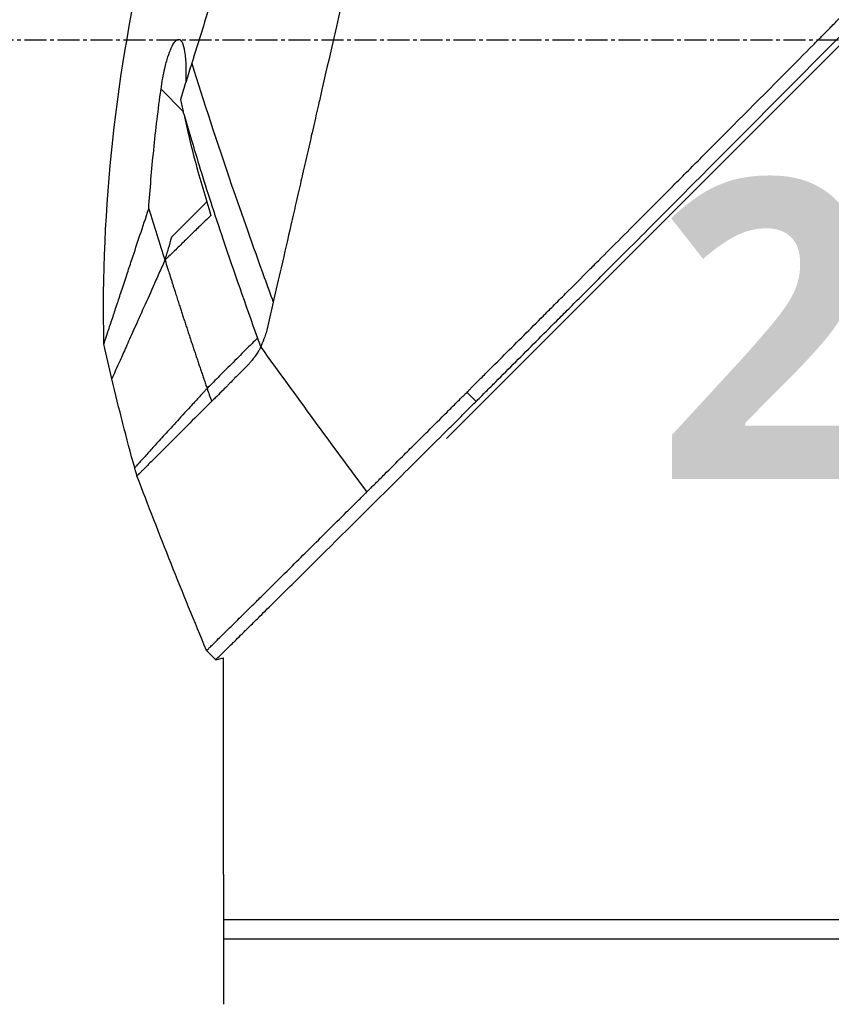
# Model space of a CAD drawing. Header units: millimetres. Extents: x 0 to 5219, y 0 to 2970.
# Tile 128 of 229: x 1785 to 1848, y 1476 to 1552. Entities that reach past the tile are written whole.
import ezdxf

# ---------------------------------------------------------------- set-up
doc = ezdxf.new("R2010")
doc.units = ezdxf.units.MM
doc.header["$LTSCALE"] = 0.2
doc.linetypes.add('CENTER2', pattern=[1.125, 0.75, -0.125, 0.125, -0.125])
doc.layers.add('02_Center Line', color=1, linetype='CENTER2')
doc.layers.add('14_Mark', color=7, linetype='Continuous', true_color=0xe03c31)
doc.styles.add('Rainbow-5.0 Style', font='malgunsl.ttf')
doc.dimstyles.new('Rainbow-5.0 Style', dxfattribs={"dimtxt": 4, "dimasz": 2.5, "dimexe": 1, "dimexo": 1, "dimgap": 1, "dimtad": 1, "dimdsep": 46, "dimtxsty": 'Rainbow-5.0 Style', "dimcen": 0, "dimclrd": 251, "dimclre": 251, "dimclrt": 7, "dimazin": 3, "dimtp": 0.1, "dimtm": 0.1, "dimtfac": 0.61, "dimtmove": 0, "dimatfit": 3, "dimfxl": 1, "dimlwd": -1, "dimlwe": -1, "dimarcsym": 1})

# ---------------------------------------------------------------- blocks, each defined once
blk = doc.blocks.new('Blk$A22R2-4W24X')
for p, q in [((-229.345, 779.042), (-165.899, 842.488)), ((-249.605, 804.21), (-251.311, 805.916)), ((-247.79, 797.244), (-250.512, 794.522)), ((-247.566, 797.468), (-247.566, 797.468)), ((-227.064, 781.891), (-227.771, 782.598)), ((-247.1, 762.013), (-247.807, 762.72)), ((-247.1, 762.013), (-246.5, 762.172)), ((-246.5, 745.5), (-246.5, 762.172)), ((-246.498, 745), (-246.498, 742)), ((-128.5, 742), (-246.5, 742)), ((-246.5, 742), (-246.5, 735.5)), ((-128.5, 740.5), (-246.5, 740.5))]:
    blk.add_line(p, q)
blk.add_arc((92.958, 899.97), 360.277, 198.96383, 199.1311)
blk.add_ellipse((-195.819, 814.915), major_axis=(51.342, -154.081), ratio=0.336418, start_param=4.783304, end_param=4.787811)
for points, knots in [([(-227.771, 782.598), (-227.759, 782.61), (-227.608, 782.761), (-227.533, 782.835), (-227.474, 782.895), (-227.295, 783.073), (-227.175, 783.193), (-226.816, 783.552), (-226.575, 783.792), (-225.85, 784.516), (-225.363, 785.003), (-223.888, 786.476), (-222.89, 787.474), (-221.637, 788.728), (-221.386, 788.978), (-220.816, 789.548), (-220.491, 789.874), (-219.57, 790.795), (-218.961, 791.405), (-218.225, 792.142), (-218.103, 792.265), (-217.871, 792.497), (-217.761, 792.606), (-216.481, 793.889), (-215.297, 795.075), (-213.42, 796.957), (-212.735, 797.645), (-211.26, 799.125), (-210.468, 799.92), (-207.555, 802.845), (-205.41, 805.001), (-202.535, 807.896), (-201.819, 808.617), (-200.995, 809.448), (-200.889, 809.555), (-200.704, 809.742), (-200.619, 809.827), (-200.45, 809.998), (-200.363, 810.086), (-200.161, 810.29), (-200.049, 810.402), (-199.851, 810.603), (-199.768, 810.687), (-199.563, 810.894), (-199.44, 811.018), (-199.215, 811.246), (-199.113, 811.349), (-198.482, 811.986), (-197.953, 812.521), (-196.736, 813.753), (-196.047, 814.449), (-194.661, 815.853), (-193.963, 816.561), (-192.821, 817.719), (-192.374, 818.173), (-191.826, 818.728), (-191.725, 818.831), (-191.437, 819.122), (-191.251, 819.311), (-190.614, 819.956), (-190.16, 820.416), (-189.465, 821.12), (-189.22, 821.369), (-188.891, 821.701), (-188.806, 821.787), (-188.676, 821.919), (-188.633, 821.963), (-188.492, 822.105), (-188.392, 822.206), (-188.144, 822.457), (-187.989, 822.614), (-187.645, 822.961), (-187.462, 823.146), (-187.1, 823.512), (-186.922, 823.692), (-186.682, 823.934), (-186.624, 823.993), (-186.416, 824.203), (-186.261, 824.359), (-185.875, 824.749), (-185.656, 824.971), (-185.272, 825.359), (-185.108, 825.523), (-184.783, 825.851), (-184.618, 826.017), (-184.195, 826.444), (-183.941, 826.701), (-183.495, 827.152), (-183.309, 827.339), (-182.983, 827.668), (-182.843, 827.809), (-182.632, 828.022), (-182.561, 828.094), (-182.287, 828.371), (-182.084, 828.575), (-180.968, 829.701), (-180.057, 830.619), (-178.172, 832.519), (-177.195, 833.503), (-175.847, 834.861), (-175.468, 835.242), (-174.907, 835.806), (-174.725, 835.989), (-174.113, 836.605), (-173.68, 837.041), (-172.807, 837.919), (-172.364, 838.364), (-170.964, 839.773), (-170.012, 840.729), (-168.293, 842.455), (-167.524, 843.228), (-165.869, 844.889), (-164.985, 845.776), (-163.409, 847.356), (-162.714, 848.053), (-159.378, 851.396), (-156.851, 853.925), (-154.013, 856.762), (-153.518, 857.258), (-152.562, 858.213), (-152.1, 858.675), (-149.895, 860.878), (-148.293, 862.478), (-146.259, 864.509), (-145.669, 865.098), (-144.601, 866.164), (-144.121, 866.644), (-142.843, 867.918), (-142.182, 868.578), (-141.5, 869.259), (-141.326, 869.433), (-141.054, 869.704), (-140.979, 869.779), (-140.979, 869.779)], [-6.229962, -6.229962, -6.229962, -6.229962, -6.227864, -6.227864, -6.219552, -6.219552, -6.202929, -6.202929, -6.16968, -6.16968, -6.103208, -6.103208, -5.970065, -5.970065, -5.937453, -5.937453, -5.895346, -5.895346, -5.816119, -5.816119, -5.800362, -5.800362, -5.786281, -5.786281, -5.635887, -5.635887, -5.550128, -5.550128, -5.451964, -5.451964, -5.19041, -5.19041, -5.103809, -5.103809, -5.091041, -5.091041, -5.081268, -5.081268, -5.070806, -5.070806, -5.057101, -5.057101, -5.047416, -5.047416, -5.032993, -5.032993, -5.021064, -5.021064, -4.959513, -4.959513, -4.879662, -4.879662, -4.798866, -4.798866, -4.746913, -4.746913, -4.735039, -4.735039, -4.713278, -4.713278, -4.660559, -4.660559, -4.631405, -4.631405, -4.620962, -4.620962, -4.61581, -4.61581, -4.603824, -4.603824, -4.585775, -4.585775, -4.565126, -4.565126, -4.545061, -4.545061, -4.538129, -4.538129, -4.518662, -4.518662, -4.489931, -4.489931, -4.468034, -4.468034, -4.446173, -4.446173, -4.412022, -4.412022, -4.38742, -4.38742, -4.368644, -4.368644, -4.359076, -4.359076, -4.331844, -4.331844, -4.208918, -4.208918, -4.076245, -4.076245, -4.023995, -4.023995, -3.998904, -3.998904, -3.939656, -3.939656, -3.878964, -3.878964, -3.746371, -3.746371, -3.637173, -3.637173, -3.509455, -3.509455, -3.406658, -3.406658, -3.009825, -3.009825, -2.924337, -2.924337, -2.84138, -2.84138, -2.519502, -2.519502, -2.374871, -2.374871, -2.235834, -2.235834, -1.965462, -1.965462, -1.83333, -1.83333, -1.674568, -1.674568, -1.674568, -1.674568]), ([(-227.064, 781.891), (-227.029, 781.926), (-226.728, 782.227), (-226.057, 782.896), (-225.803, 783.149), (-225.039, 783.913), (-224.524, 784.427), (-222.967, 785.983), (-221.909, 787.04), (-220.542, 788.408), (-220.239, 788.711), (-219.58, 789.371), (-219.227, 789.724), (-217.924, 791.028), (-216.971, 791.983), (-215.466, 793.491), (-214.914, 794.044), (-212.882, 796.081), (-211.386, 797.582), (-206.924, 802.061), (-201.358, 807.655), (-195.487, 813.594), (-194.176, 814.921), (-192.218, 816.906), (-191.571, 817.563), (-190.67, 818.477), (-190.414, 818.735), (-189.659, 819.5), (-189.161, 820.005), (-188.504, 820.67), (-188.35, 820.826), (-188.086, 821.094), (-187.978, 821.202), (-187.768, 821.415), (-187.665, 821.519), (-187.459, 821.728), (-187.352, 821.836), (-186.833, 822.36), (-186.422, 822.775), (-185.569, 823.637), (-185.128, 824.082), (-183.87, 825.352), (-183.053, 826.177), (-181.429, 827.816), (-180.621, 828.63), (-178.969, 830.296), (-178.125, 831.146), (-176.409, 832.876), (-175.533, 833.758), (-174.204, 835.095), (-173.748, 835.554), (-172.526, 836.784), (-171.775, 837.539), (-170.177, 839.146), (-169.336, 839.991), (-167.687, 841.647), (-166.878, 842.459), (-165.307, 844.036), (-164.542, 844.804), (-162.329, 847.023), (-160.9, 848.456), (-156.931, 852.431), (-154.481, 854.882), (-151.804, 857.558), (-151.372, 857.989), (-149.364, 859.996), (-147.9, 861.458), (-144.631, 864.722), (-143.043, 866.308), (-141.674, 867.674), (-141.432, 867.915), (-140.91, 868.436), (-140.672, 868.674), (-140.353, 868.992), (-140.273, 869.072), (-140.272, 869.072)], [0.000001, 0.000001, 0.000001, 0.000001, 0.0174896, 0.0174896, 0.0280641, 0.0280641, 0.0492044, 0.0492044, 0.0915833, 0.0915833, 0.103829, 0.103829, 0.1177045, 0.1177045, 0.1548929, 0.1548929, 0.1762617, 0.1762617, 0.2332292, 0.2332292, 0.3447473, 0.3447473, 0.3768428, 0.3768428, 0.3928613, 0.3928613, 0.3992061, 0.3992061, 0.4115742, 0.4115742, 0.4153435, 0.4153435, 0.4181398, 0.4181398, 0.4207138, 0.4207138, 0.4231441, 0.4231441, 0.4328041, 0.4328041, 0.443145, 0.443145, 0.4624048, 0.4624048, 0.4815797, 0.4815797, 0.5018181, 0.5018181, 0.5229618, 0.5229618, 0.5340035, 0.5340035, 0.5527188, 0.5527188, 0.5738832, 0.5738832, 0.5945831, 0.5945831, 0.6145009, 0.6145009, 0.6528362, 0.6528362, 0.7241388, 0.7241388, 0.7381113, 0.7381113, 0.7906485, 0.7906485, 0.8696683, 0.8696683, 0.8893857, 0.8893857, 0.91901, 0.91901, 0.9486615, 0.9486615, 0.9486615, 0.9486615]), ([(-224.799, 867.491), (-224.8, 867.491), (-224.801, 867.489), (-224.802, 867.485), (-224.804, 867.481), (-224.806, 867.474), (-224.809, 867.465), (-224.814, 867.449), (-224.821, 867.423), (-224.831, 867.385), (-224.839, 867.35), (-224.85, 867.306), (-224.864, 867.249), (-224.876, 867.198), (-224.891, 867.135), (-224.909, 867.06), (-224.925, 866.991), (-224.944, 866.911), (-224.966, 866.818), (-224.986, 866.731), (-225.009, 866.633), (-225.034, 866.522), (-225.081, 866.318), (-225.138, 866.072), (-225.207, 865.773), (-225.219, 865.717), (-225.233, 865.659), (-225.246, 865.599), (-225.285, 865.428), (-225.342, 865.179), (-225.426, 864.815), (-225.494, 864.516), (-225.581, 864.138), (-225.693, 863.651), (-225.78, 863.269), (-225.883, 862.82), (-226.005, 862.285), (-226.11, 861.831), (-226.228, 861.315), (-226.363, 860.726), (-226.412, 860.511), (-226.464, 860.285), (-226.518, 860.05), (-226.597, 859.705), (-226.678, 859.348), (-226.762, 858.982), (-226.902, 858.371), (-227.049, 857.73), (-227.203, 857.061), (-227.28, 856.724), (-227.359, 856.38), (-227.44, 856.03), (-227.519, 855.684), (-227.6, 855.332), (-227.682, 854.973), (-227.848, 854.25), (-228.019, 853.5), (-228.196, 852.726), (-228.285, 852.339), (-228.375, 851.946), (-228.466, 851.547), (-228.485, 851.463), (-228.504, 851.379), (-228.523, 851.295), (-228.547, 851.189), (-228.62, 850.873), (-228.744, 850.333), (-228.819, 850.003), (-228.914, 849.589), (-229.029, 849.085), (-229.115, 848.71), (-229.213, 848.285), (-229.322, 847.806), (-229.37, 847.599), (-229.42, 847.382), (-229.472, 847.155), (-229.52, 846.945), (-229.57, 846.725), (-229.623, 846.497), (-229.663, 846.318), (-229.705, 846.135), (-229.749, 845.945), (-229.809, 845.685), (-229.869, 845.422), (-229.929, 845.158), (-229.981, 844.933), (-230.033, 844.706), (-230.085, 844.479), (-230.137, 844.251), (-230.19, 844.022), (-230.242, 843.793), (-230.296, 843.557), (-230.353, 843.309), (-230.406, 843.076), (-230.456, 842.858), (-230.503, 842.654), (-230.561, 842.401), (-230.619, 842.149), (-230.687, 841.85), (-230.753, 841.564), (-230.818, 841.277), (-230.881, 841.003), (-230.946, 840.718), (-230.994, 840.511), (-231.041, 840.305), (-231.088, 840.098), (-231.106, 840.02), (-231.124, 839.942), (-231.142, 839.864), (-231.208, 839.578), (-231.273, 839.29), (-231.339, 839.002), (-231.373, 838.858), (-231.406, 838.714), (-231.439, 838.569), (-231.472, 838.424), (-231.505, 838.279), (-231.539, 838.134), (-231.605, 837.843), (-231.672, 837.551), (-231.739, 837.258), (-231.873, 836.673), (-232.009, 836.082), (-232.145, 835.489), (-232.213, 835.192), (-232.281, 834.894), (-232.35, 834.595), (-232.418, 834.297), (-232.487, 833.997), (-232.556, 833.697), (-232.59, 833.546), (-232.625, 833.396), (-232.659, 833.245), (-232.694, 833.095), (-232.729, 832.944), (-232.763, 832.793), (-232.831, 832.499), (-232.898, 832.204), (-232.966, 831.909), (-232.968, 831.901), (-232.97, 831.892), (-232.972, 831.884), (-233.041, 831.58), (-233.111, 831.275), (-233.181, 830.969), (-233.251, 830.664), (-233.322, 830.358), (-233.392, 830.051), (-233.427, 829.897), (-233.462, 829.743), (-233.497, 829.59), (-233.532, 829.436), (-233.568, 829.282), (-233.603, 829.128), (-233.673, 828.819), (-233.744, 828.511), (-233.814, 828.201), (-233.856, 828.018), (-233.898, 827.836), (-233.94, 827.653), (-233.94, 827.65), (-233.941, 827.646), (-233.942, 827.642), (-233.955, 827.585), (-233.983, 827.461), (-234.027, 827.271), (-234.06, 827.127), (-234.102, 826.946), (-234.152, 826.726), (-234.179, 826.608), (-234.209, 826.479), (-234.241, 826.339), (-234.274, 826.195), (-234.309, 826.039), (-234.348, 825.872), (-234.374, 825.756), (-234.402, 825.634), (-234.431, 825.507), (-234.439, 825.472), (-234.447, 825.438), (-234.455, 825.404), (-234.537, 825.046), (-234.609, 824.733), (-234.67, 824.467), (-234.819, 823.815), (-234.905, 823.442), (-234.926, 823.352), (-234.984, 823.098), (-235.042, 822.844), (-235.1, 822.59), (-235.172, 822.277), (-235.243, 821.963), (-235.315, 821.65), (-235.347, 821.51), (-235.379, 821.369), (-235.411, 821.229), (-235.451, 821.056), (-235.49, 820.883), (-235.53, 820.709), (-235.576, 820.509), (-235.621, 820.309), (-235.667, 820.109), (-235.748, 819.753), (-235.99, 818.698), (-236.391, 816.952), (-236.397, 816.922), (-236.404, 816.892), (-236.411, 816.862), (-236.691, 815.643), (-236.97, 814.427), (-237.247, 813.218), (-237.463, 812.276), (-237.678, 811.338), (-237.891, 810.405), (-237.959, 810.111), (-238.026, 809.817), (-238.093, 809.524), (-238.373, 808.301), (-238.652, 807.088), (-238.927, 805.888), (-239.003, 805.558), (-239.078, 805.229), (-239.154, 804.901), (-239.212, 804.645), (-239.274, 804.377), (-239.338, 804.096), (-239.463, 803.552), (-239.598, 802.961), (-239.744, 802.325), (-239.809, 802.041), (-239.876, 801.748), (-239.945, 801.447), (-240.01, 801.163), (-240.076, 800.872), (-240.145, 800.574), (-240.209, 800.291), (-240.275, 800.002), (-240.343, 799.707), (-240.353, 799.662), (-240.364, 799.616), (-240.374, 799.57), (-240.427, 799.338), (-240.483, 799.096), (-240.54, 798.846), (-240.661, 798.317), (-240.791, 797.748), (-240.93, 797.141), (-241.052, 796.61), (-241.18, 796.05), (-241.315, 795.461), (-241.547, 794.447), (-241.799, 793.349), (-242.067, 792.179), (-242.26, 791.334), (-242.462, 790.451), (-242.672, 789.536)], [0.0008979, 0.0008979, 0.0008979, 0.0008979, 0.0108915, 0.0108915, 0.0108915, 0.020974, 0.020974, 0.020974, 0.0391503, 0.0391503, 0.0391503, 0.0554178, 0.0554178, 0.0554178, 0.0702751, 0.0702751, 0.0702751, 0.0840358, 0.0840358, 0.0840358, 0.0969119, 0.0969119, 0.0969119, 0.1205769, 0.1205769, 0.1205769, 0.125, 0.125, 0.125, 0.1638961, 0.1638961, 0.1638961, 0.1958374, 0.1958374, 0.1958374, 0.2208888, 0.2208888, 0.2208888, 0.2422005, 0.2422005, 0.2422005, 0.25, 0.25, 0.25, 0.2678209, 0.2678209, 0.2678209, 0.2975362, 0.2975362, 0.2975362, 0.3125, 0.3125, 0.3125, 0.3272656, 0.3272656, 0.3272656, 0.3570095, 0.3570095, 0.3570095, 0.3718814, 0.3718814, 0.3718814, 0.375, 0.375, 0.375, 0.3991671, 0.3991671, 0.3991671, 0.4139157, 0.4139157, 0.4139157, 0.4249028, 0.4249028, 0.4249028, 0.429655, 0.429655, 0.429655, 0.4340613, 0.4340613, 0.4340613, 0.4375, 0.4375, 0.4375, 0.4468814, 0.4468814, 0.4468814, 0.4548932, 0.4548932, 0.4548932, 0.4629051, 0.4629051, 0.4629051, 0.4712008, 0.4712008, 0.4712008, 0.4789288, 0.4789288, 0.4789288, 0.4866568, 0.4866568, 0.4866568, 0.4943848, 0.4943848, 0.4943848, 0.5, 0.5, 0.5, 0.502414, 0.502414, 0.502414, 0.5112437, 0.5112437, 0.5112437, 0.5156585, 0.5156585, 0.5156585, 0.5200734, 0.5200734, 0.5200734, 0.528903, 0.528903, 0.528903, 0.5465624, 0.5465624, 0.5465624, 0.555392, 0.555392, 0.555392, 0.5642217, 0.5642217, 0.5642217, 0.5686366, 0.5686366, 0.5686366, 0.5730514, 0.5730514, 0.5730514, 0.5816327, 0.5816327, 0.5816327, 0.5818813, 0.5818813, 0.5818813, 0.5907202, 0.5907202, 0.5907202, 0.5995591, 0.5995591, 0.5995591, 0.6039786, 0.6039786, 0.6039786, 0.6083981, 0.6083981, 0.6083981, 0.6172371, 0.6172371, 0.6172371, 0.622449, 0.622449, 0.622449, 0.6229413, 0.6229413, 0.6229413, 0.6298917, 0.6298917, 0.6298917, 0.6351416, 0.6351416, 0.6351416, 0.6379546, 0.6379546, 0.6379546, 0.6408496, 0.6408496, 0.6408496, 0.6428571, 0.6428571, 0.6428571, 0.6433986, 0.6433986, 0.6433986, 0.6491487, 0.6491487, 0.6491487, 0.6632653, 0.6632653, 0.6632653, 0.6704637, 0.6704637, 0.6704637, 0.6793393, 0.6793393, 0.6793393, 0.6833065, 0.6833065, 0.6833065, 0.6882149, 0.6882149, 0.6882149, 0.6938776, 0.6938776, 0.6938776, 0.7239727, 0.7239727, 0.7239727, 0.7244898, 0.7244898, 0.7244898, 0.7589042, 0.7589042, 0.7589042, 0.7857143, 0.7857143, 0.7857143, 0.7941949, 0.7941949, 0.7941949, 0.8295621, 0.8295621, 0.8295621, 0.8392857, 0.8392857, 0.8392857, 0.849008, 0.849008, 0.849008, 0.8678821, 0.8678821, 0.8678821, 0.876305, 0.876305, 0.876305, 0.8842189, 0.8842189, 0.8842189, 0.8917062, 0.8917062, 0.8917062, 0.8928571, 0.8928571, 0.8928571, 0.9031342, 0.9031342, 0.9031342, 0.9247967, 0.9247967, 0.9247967, 0.9437386, 0.9437386, 0.9437386, 0.9764071, 0.9764071, 0.9764071, 1, 1, 1, 1]), ([(-231.413, 863.938), (-231.413, 863.939), (-231.413, 863.939), (-231.437, 863.863), (-231.451, 863.818), (-231.482, 863.722), (-231.496, 863.677), (-231.574, 863.429), (-231.663, 863.143), (-231.854, 862.533), (-231.941, 862.253), (-232.172, 861.518), (-232.323, 861.036), (-232.72, 859.768), (-232.98, 858.936), (-233.662, 856.757), (-234.109, 855.331), (-234.738, 853.318), (-234.874, 852.884), (-235.084, 852.215), (-235.154, 851.991), (-235.295, 851.539), (-235.367, 851.31), (-235.477, 850.959), (-235.514, 850.84), (-235.626, 850.481), (-235.701, 850.243), (-235.851, 849.765), (-235.926, 849.526), (-236.039, 849.164), (-236.077, 849.043), (-236.155, 848.793), (-236.195, 848.664), (-236.276, 848.406), (-236.316, 848.277), (-236.439, 847.885), (-236.523, 847.617), (-236.682, 847.11), (-236.76, 846.86), (-236.917, 846.359), (-236.995, 846.11), (-237.233, 845.349), (-237.395, 844.831), (-237.732, 843.753), (-237.91, 843.186), (-238.244, 842.118), (-238.4, 841.62), (-238.609, 840.951), (-238.653, 840.81), (-238.875, 840.102), (-239.053, 839.533), (-239.323, 838.669), (-239.414, 838.379), (-239.595, 837.802), (-239.686, 837.512), (-239.868, 836.93), (-239.958, 836.642), (-240.095, 836.203), (-240.142, 836.054), (-240.233, 835.763), (-240.277, 835.622), (-240.369, 835.328), (-240.415, 835.181), (-240.547, 834.76), (-240.637, 834.473), (-241.411, 832), (-242.109, 829.767), (-242.877, 827.313), (-242.942, 827.105), (-243.073, 826.688), (-243.136, 826.484), (-243.262, 826.083), (-243.324, 825.885), (-243.446, 825.494), (-243.506, 825.303), (-243.625, 824.924), (-243.684, 824.735), (-243.853, 824.195), (-243.966, 823.834), (-244.292, 822.794), (-244.506, 822.108), (-244.802, 821.163), (-244.893, 820.87), (-245.028, 820.44), (-245.071, 820.303), (-245.198, 819.898), (-245.281, 819.632), (-245.442, 819.117), (-245.519, 818.87), (-245.742, 818.158), (-245.887, 817.695), (-246.284, 816.426), (-246.535, 815.625), (-246.97, 814.235), (-247.155, 813.643), (-247.614, 812.176), (-247.886, 811.306), (-248.288, 810.021), (-248.421, 809.596), (-248.619, 808.963), (-248.685, 808.753), (-248.783, 808.44), (-248.815, 808.336), (-248.864, 808.18), (-248.88, 808.128), (-248.905, 808.05), (-248.913, 808.024), (-248.929, 807.972), (-248.937, 807.946), (-248.945, 807.92)], [0.000492, 0.000492, 0.000492, 0.000492, 0.070477, 0.070477, 0.116784, 0.116784, 0.147598, 0.147598, 0.270163, 0.270163, 0.35129, 0.35129, 0.459378, 0.459378, 0.603543, 0.603543, 0.795477, 0.795477, 0.846759, 0.846759, 0.872247, 0.872247, 0.897546, 0.897546, 0.910816, 0.910816, 0.936058, 0.936058, 0.961053, 0.961053, 0.973407, 0.973407, 0.986612, 0.986612, 0.999925, 0.999925, 1.026343, 1.026343, 1.051465, 1.051465, 1.076258, 1.076258, 1.125243, 1.125243, 1.177878, 1.177878, 1.224985, 1.224985, 1.237745, 1.237745, 1.287061, 1.287061, 1.311764, 1.311764, 1.336615, 1.336615, 1.361333, 1.361333, 1.372959, 1.372959, 1.384222, 1.384222, 1.395507, 1.395507, 1.41867, 1.41867, 1.596072, 1.596072, 1.612752, 1.612752, 1.628768, 1.628768, 1.644172, 1.644172, 1.659003, 1.659003, 1.673475, 1.673475, 1.702106, 1.702106, 1.756638, 1.756638, 1.781274, 1.781274, 1.792708, 1.792708, 1.814679, 1.814679, 1.835454, 1.835454, 1.874477, 1.874477, 1.942807, 1.942807, 1.994085, 1.994085, 2.070998, 2.070998, 2.109452, 2.109452, 2.128666, 2.128666, 2.138273, 2.138273, 2.143077, 2.143077, 2.145479, 2.145479, 2.147874, 2.147874, 2.147874, 2.147874]), ([(-255.708, 786.313), (-255.934, 796.763), (-254.789, 807.329), (-251.077, 822.652), (-249.483, 827.745), (-247.566, 832.701)], [0, 0, 0, 0, 3.135776, 3.135776, 4.729873, 4.729873, 4.729873, 4.729873]), ([(-251.311, 805.916), (-251.272, 806.199), (-251.226, 806.483), (-251.128, 807.017), (-251.077, 807.269), (-250.946, 807.833), (-250.864, 808.14), (-250.697, 808.664), (-250.614, 808.887), (-250.437, 809.281), (-250.344, 809.445), (-250.142, 809.696), (-250.039, 809.759), (-249.848, 809.742), (-249.765, 809.663), (-249.607, 809.359), (-249.54, 809.109), (-249.439, 808.477), (-249.408, 808.086), (-249.386, 807.279), (-249.39, 806.869), (-249.408, 806.443)], [-1.14528, -1.14528, -1.14528, -1.14528, -1.059047, -1.059047, -0.979891, -0.979891, -0.875786, -0.875786, -0.784614, -0.784614, -0.687046, -0.687046, -0.571812, -0.571812, -0.456499, -0.456499, -0.315176, -0.315176, -0.162073, -0.162073, -0.025672, -0.025672, -0.025672, -0.025672]), ([(-248.945, 807.92), (-249.094, 807.444), (-249.242, 806.972), (-249.534, 806.04), (-249.678, 805.579), (-249.821, 805.123)], [0.000026, 0.000026, 0.000026, 0.000026, 0.1679092, 0.1679092, 0.336286, 0.336286, 0.336286, 0.336286]), ([(-248.945, 807.92), (-248.048, 805.02), (-247.024, 801.895), (-245.874, 798.546), (-245.094, 796.277), (-244.257, 793.905), (-243.362, 791.431), (-243.136, 790.805), (-242.906, 790.174), (-242.672, 789.536)], [-1, -1, -1, -1, -0.459072, -0.459072, -0.459072, -0.092566, -0.092566, -0.092566, 0, 0, 0, 0]), ([(-252.259, 796.712), (-252.154, 798.222), (-252.027, 799.726), (-251.715, 802.795), (-251.528, 804.357), (-251.311, 805.916)], [0.000001, 0.000001, 0.000001, 0.000001, 0.4541066, 0.4541066, 0.9270468, 0.9270468, 0.9270468, 0.9270468]), ([(-249.821, 805.123), (-249.781, 804.969), (-249.743, 804.815), (-249.671, 804.511), (-249.637, 804.36), (-249.605, 804.21)], [-0.09380006, -0.09380006, -0.09380006, -0.09380006, -0.04608774, -0.04608774, -0.000001, -0.000001, -0.000001, -0.000001]), ([(-249.566, 804.025), (-249.572, 804.056), (-249.579, 804.087), (-249.592, 804.148), (-249.599, 804.179), (-249.605, 804.21)], [-0.0189743, -0.0189743, -0.0189743, -0.0189743, -0.00948198, -0.00948198, -0.000001, -0.000001, -0.000001, -0.000001]), ([(-249.566, 804.025), (-248.999, 802.07), (-248.474, 800.353), (-248.035, 798.949), (-247.705, 797.897), (-247.433, 797.049), (-247.23, 796.428), (-247.143, 796.162), (-246.916, 795.472), (-246.527, 794.324), (-245.711, 791.911), (-244.83, 789.392), (-243.886, 786.768)], [0, 0, 0, 0, 0.25, 0.25, 0.25, 0.375, 0.375, 0.375, 0.5, 0.5, 0.5, 1, 1, 1, 1]), ([(-249.565, 804.022), (-249.302, 802.799), (-249.005, 801.583), (-248.314, 798.99), (-247.914, 797.622), (-247.469, 796.207)], [0.0003261, 0.0003261, 0.0003261, 0.0003261, 0.3756535, 0.3756535, 0.8068881, 0.8068881, 0.8068881, 0.8068881]), ([(-255.708, 786.313), (-255.708, 786.313), (-255.708, 786.313), (-255.708, 786.314), (-255.706, 786.32), (-255.699, 786.341), (-255.694, 786.355), (-255.674, 786.417), (-255.652, 786.482), (-255.599, 786.642), (-255.567, 786.737), (-255.501, 786.937), (-255.468, 787.037), (-255.382, 787.295), (-255.327, 787.461), (-255.188, 787.88), (-255.101, 788.143), (-254.955, 788.583), (-254.903, 788.739), (-254.789, 789.084), (-254.726, 789.273), (-254.552, 789.8), (-254.434, 790.155), (-254.177, 790.929), (-254.037, 791.351), (-253.775, 792.142), (-253.656, 792.501), (-253.342, 793.446), (-253.142, 794.05), (-252.717, 795.33), (-252.493, 796.006), (-252.259, 796.712)], [2.994008, 2.994008, 2.994008, 2.994008, 2.998917, 2.998917, 3.102407, 3.102407, 3.193729, 3.193729, 3.404829, 3.404829, 3.606578, 3.606578, 3.771982, 3.771982, 3.995205, 3.995205, 4.278205, 4.278205, 4.423595, 4.423595, 4.583388, 4.583388, 4.852579, 4.852579, 5.133194, 5.133194, 5.349319, 5.349319, 5.678864, 5.678864, 6.012538, 6.012538, 6.012538, 6.012538]), ([(-252.259, 796.712), (-252.056, 796.053), (-251.851, 795.394), (-251.438, 794.077), (-251.229, 793.419), (-251.018, 792.762)], [-0.4140683, -0.4140683, -0.4140683, -0.4140683, -0.2070418, -0.2070418, -0.000001, -0.000001, -0.000001, -0.000001]), ([(-247.469, 796.207), (-247.55, 796.13), (-247.789, 795.903), (-248.231, 795.472), (-248.311, 795.395), (-248.51, 795.201), (-248.63, 795.083), (-248.96, 794.761), (-249.17, 794.555), (-249.454, 794.278), (-249.531, 794.202), (-249.862, 793.879), (-250.119, 793.627), (-250.478, 793.279), (-250.592, 793.17), (-250.755, 793.013), (-250.807, 792.963), (-250.883, 792.891), (-250.907, 792.867), (-250.955, 792.821), (-250.979, 792.799), (-251.003, 792.777)], [0.000001, 0.000001, 0.000001, 0.000001, 0.0517933, 0.0517933, 0.0631602, 0.0631602, 0.080667, 0.080667, 0.1119431, 0.1119431, 0.1236223, 0.1236223, 0.1626158, 0.1626158, 0.1804481, 0.1804481, 0.1887485, 0.1887485, 0.1927271, 0.1927271, 0.1965807, 0.1965807, 0.1965807, 0.1965807]), ([(-250.512, 794.522), (-250.594, 794.235), (-250.676, 793.948), (-250.802, 793.509), (-250.846, 793.356), (-250.912, 793.129), (-250.933, 793.055), (-250.976, 792.908), (-251.014, 792.777), (-251.018, 792.762)], [-0.03661254, -0.03661254, -0.03661254, -0.03661254, -0.01870238, -0.01870238, -0.00917405, -0.00917405, -0.00454332, -0.00454332, -0.000001, -0.000001, -0.000001, -0.000001]), ([(-251.003, 792.777), (-251.023, 792.732), (-251.043, 792.687), (-251.063, 792.642), (-251.083, 792.597), (-251.103, 792.553), (-251.123, 792.508), (-251.162, 792.419), (-251.202, 792.331), (-251.241, 792.244), (-251.32, 792.068), (-251.397, 791.895), (-251.473, 791.725), (-251.626, 791.384), (-251.774, 791.053), (-251.918, 790.732), (-252.206, 790.091), (-252.476, 789.489), (-252.727, 788.929), (-252.979, 788.369), (-253.211, 787.85), (-253.425, 787.375), (-253.638, 786.9), (-253.832, 786.468), (-254.006, 786.08), (-254.18, 785.692), (-254.333, 785.35), (-254.467, 785.051), (-254.6, 784.753), (-254.713, 784.5), (-254.806, 784.293), (-254.852, 784.189), (-254.893, 784.097), (-254.928, 784.016), (-254.964, 783.936), (-254.994, 783.867), (-255.019, 783.811), (-255.044, 783.755), (-255.063, 783.711), (-255.076, 783.682), (-255.083, 783.667), (-255.088, 783.655), (-255.091, 783.648), (-255.095, 783.64), (-255.097, 783.636), (-255.097, 783.636), (-255.097, 783.636), (-255.097, 783.636), (-255.097, 783.636)], [0, 0, 0, 0, 0.003914, 0.003914, 0.003914, 0.0078279, 0.0078279, 0.0078279, 0.0156558, 0.0156558, 0.0156558, 0.0313116, 0.0313116, 0.0313116, 0.0626233, 0.0626233, 0.0626233, 0.1252466, 0.1252466, 0.1252466, 0.1878699, 0.1878699, 0.1878699, 0.2504932, 0.2504932, 0.2504932, 0.3131165, 0.3131165, 0.3131165, 0.3757398, 0.3757398, 0.3757398, 0.4070514, 0.4070514, 0.4070514, 0.4383631, 0.4383631, 0.4383631, 0.4696747, 0.4696747, 0.4696747, 0.4853679, 0.4853679, 0.4853679, 0.5009864, 0.5009864, 0.5009864, 0.5015367, 0.5015367, 0.5015367, 0.5015367]), ([(-251.018, 792.762), (-251.015, 792.765), (-251.013, 792.767), (-251.008, 792.772), (-251.006, 792.774), (-251.003, 792.777)], [-0.004802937, -0.004802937, -0.004802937, -0.004802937, -0.002367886, -0.002367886, 0, 0, 0, 0]), ([(-251.003, 792.777), (-250.936, 792.563), (-250.871, 792.353), (-250.807, 792.149), (-250.77, 792.031), (-250.733, 791.915), (-250.683, 791.757), (-250.634, 791.599), (-250.571, 791.399), (-250.513, 791.218), (-250.484, 791.127), (-250.457, 791.04), (-250.429, 790.952), (-250.401, 790.863), (-250.372, 790.773), (-250.343, 790.683), (-250.315, 790.593), (-250.286, 790.504), (-250.258, 790.415), (-250.215, 790.281), (-250.172, 790.147), (-250.129, 790.013), (-250.086, 789.88), (-250.043, 789.746), (-250, 789.612), (-249.957, 789.478), (-249.914, 789.344), (-249.871, 789.211), (-249.835, 789.099), (-249.799, 788.988), (-249.763, 788.877), (-249.727, 788.766), (-249.691, 788.655), (-249.655, 788.543), (-249.619, 788.432), (-249.582, 788.321), (-249.546, 788.21), (-249.506, 788.088), (-249.466, 787.966), (-249.426, 787.844), (-249.386, 787.722), (-249.346, 787.6), (-249.306, 787.478), (-249.266, 787.356), (-249.226, 787.234), (-249.186, 787.112), (-249.148, 786.996), (-249.109, 786.879), (-249.071, 786.763), (-249.032, 786.647), (-248.994, 786.531), (-248.955, 786.415), (-248.917, 786.299), (-248.878, 786.182), (-248.839, 786.066), (-248.8, 785.948), (-248.76, 785.829), (-248.72, 785.71), (-248.681, 785.592), (-248.641, 785.473), (-248.601, 785.354), (-248.561, 785.236), (-248.522, 785.117), (-248.482, 784.999), (-248.442, 784.882), (-248.403, 784.765), (-248.363, 784.648), (-248.324, 784.531), (-248.284, 784.414), (-248.244, 784.297), (-248.205, 784.18), (-248.165, 784.063), (-248.125, 783.946), (-248.085, 783.829), (-248.045, 783.711), (-248.005, 783.594), (-247.965, 783.477), (-247.925, 783.359), (-247.885, 783.242), (-247.845, 783.125), (-247.805, 783.008), (-247.764, 782.89)], [0, 0, 0, 0, 0.0897132, 0.0897132, 0.0897132, 0.1414804, 0.1414804, 0.1414804, 0.1932476, 0.1932476, 0.1932476, 0.2191312, 0.2191312, 0.2191312, 0.2450148, 0.2450148, 0.2450148, 0.2708984, 0.2708984, 0.2708984, 0.3096449, 0.3096449, 0.3096449, 0.3483914, 0.3483914, 0.3483914, 0.3871379, 0.3871379, 0.3871379, 0.4193782, 0.4193782, 0.4193782, 0.4516185, 0.4516185, 0.4516185, 0.4838587, 0.4838587, 0.4838587, 0.5192811, 0.5192811, 0.5192811, 0.5547035, 0.5547035, 0.5547035, 0.5901259, 0.5901259, 0.5901259, 0.6238896, 0.6238896, 0.6238896, 0.6576534, 0.6576534, 0.6576534, 0.6914171, 0.6914171, 0.6914171, 0.7259458, 0.7259458, 0.7259458, 0.7604744, 0.7604744, 0.7604744, 0.795003, 0.795003, 0.795003, 0.8290876, 0.8290876, 0.8290876, 0.8631723, 0.8631723, 0.8631723, 0.8972569, 0.8972569, 0.8972569, 0.9315046, 0.9315046, 0.9315046, 0.9657523, 0.9657523, 0.9657523, 1, 1, 1, 1]), ([(-242.672, 789.536), (-242.813, 788.924), (-242.951, 788.318), (-243.089, 787.719), (-243.114, 787.61), (-243.131, 787.535), (-243.141, 787.496), (-243.159, 787.425), (-243.178, 787.353), (-243.199, 787.28), (-243.237, 787.147), (-243.282, 787.009), (-243.333, 786.865), (-243.398, 786.677), (-243.501, 786.414), (-243.638, 786.081)], [-1, -1, -1, -1, -0.5, -0.5, -0.5, -0.4375, -0.4375, -0.4375, -0.375, -0.375, -0.375, -0.25, -0.25, -0.25, 0, 0, 0, 0]), ([(-243.886, 786.768), (-244.159, 786.495), (-244.481, 786.174), (-244.823, 785.831), (-245.166, 785.489), (-245.53, 785.125), (-245.889, 784.766), (-246.247, 784.407), (-246.601, 784.054), (-246.922, 783.732), (-247.244, 783.411), (-247.534, 783.121), (-247.764, 782.89)], [0, 0, 0, 0, 0.249993, 0.249993, 0.249993, 0.499995, 0.499995, 0.499995, 0.749998, 0.749998, 0.749998, 1, 1, 1, 1]), ([(-243.638, 786.081), (-243.64, 786.078), (-243.642, 786.074), (-243.644, 786.07), (-243.672, 786.013), (-243.703, 785.954), (-243.736, 785.893), (-243.769, 785.834), (-243.803, 785.774), (-243.841, 785.712), (-243.846, 785.703), (-243.852, 785.693), (-243.858, 785.683), (-243.924, 785.576), (-243.993, 785.472), (-244.065, 785.373), (-244.078, 785.355), (-244.09, 785.338), (-244.103, 785.321), (-244.131, 785.284), (-244.158, 785.248), (-244.185, 785.213), (-244.227, 785.158), (-244.268, 785.107), (-244.307, 785.059), (-244.327, 785.034), (-244.347, 785.01), (-244.367, 784.987), (-244.374, 784.978), (-244.396, 784.951), (-244.432, 784.909), (-244.45, 784.889), (-244.472, 784.865), (-244.496, 784.837), (-244.499, 784.835), (-244.501, 784.832), (-244.503, 784.83), (-244.522, 784.808), (-244.541, 784.787), (-244.561, 784.766), (-244.588, 784.736), (-244.615, 784.707), (-244.643, 784.677), (-244.656, 784.663), (-244.67, 784.648), (-244.684, 784.633), (-244.811, 784.499), (-244.99, 784.319), (-245.218, 784.095), (-245.361, 783.955), (-245.495, 783.822), (-245.62, 783.696), (-245.678, 783.638), (-245.735, 783.581), (-245.789, 783.525), (-245.854, 783.459), (-245.971, 783.339), (-246.137, 783.168), (-246.159, 783.145), (-246.183, 783.121), (-246.207, 783.096), (-246.379, 782.919), (-246.516, 782.779), (-246.618, 782.676), (-246.626, 782.667), (-246.635, 782.658), (-246.643, 782.65), (-246.819, 782.472), (-246.985, 782.308), (-247.142, 782.158), (-247.226, 782.077), (-247.308, 782.001), (-247.386, 781.929), (-247.398, 781.918), (-247.409, 781.907), (-247.421, 781.896)], [0, 0, 0, 0, 0.0021802, 0.0021802, 0.0021802, 0.0349898, 0.0349898, 0.0349898, 0.0665186, 0.0665186, 0.0665186, 0.0714286, 0.0714286, 0.0714286, 0.1321946, 0.1321946, 0.1321946, 0.1428571, 0.1428571, 0.1428571, 0.1638774, 0.1638774, 0.1638774, 0.197224, 0.197224, 0.197224, 0.2142857, 0.2142857, 0.2142857, 0.2376364, 0.2376364, 0.2376364, 0.2489714, 0.2489714, 0.2489714, 0.25, 0.25, 0.25, 0.2648779, 0.2648779, 0.2648779, 0.2857143, 0.2857143, 0.2857143, 0.3001586, 0.3001586, 0.3001586, 0.4285714, 0.4285714, 0.4285714, 0.525964, 0.525964, 0.525964, 0.5714286, 0.5714286, 0.5714286, 0.6658539, 0.6658539, 0.6658539, 0.6785714, 0.6785714, 0.6785714, 0.7857143, 0.7857143, 0.7857143, 0.7919818, 0.7919818, 0.7919818, 0.9202925, 0.9202925, 0.9202925, 0.9895013, 0.9895013, 0.9895013, 1, 1, 1, 1]), ([(-247.764, 782.89), (-247.793, 782.859), (-247.821, 782.829), (-247.85, 782.798), (-247.878, 782.768), (-247.906, 782.737), (-247.934, 782.707), (-247.99, 782.646), (-248.046, 782.586), (-248.102, 782.526), (-248.212, 782.406), (-248.322, 782.287), (-248.429, 782.171), (-248.644, 781.938), (-248.852, 781.711), (-249.054, 781.492), (-249.457, 781.053), (-249.834, 780.643), (-250.182, 780.262), (-250.53, 779.881), (-250.851, 779.53), (-251.142, 779.21), (-251.433, 778.891), (-251.696, 778.602), (-251.929, 778.344), (-252.163, 778.087), (-252.368, 777.861), (-252.543, 777.667), (-252.719, 777.472), (-252.865, 777.31), (-252.983, 777.179), (-253.041, 777.114), (-253.093, 777.057), (-253.137, 777.008), (-253.181, 776.958), (-253.218, 776.917), (-253.248, 776.884), (-253.277, 776.851), (-253.3, 776.826), (-253.315, 776.809), (-253.322, 776.801), (-253.328, 776.795), (-253.332, 776.79), (-253.336, 776.786), (-253.337, 776.784), (-253.338, 776.784), (-253.338, 776.784), (-253.338, 776.784), (-253.338, 776.784)], [0, 0, 0, 0, 0.0039109, 0.0039109, 0.0039109, 0.0078218, 0.0078218, 0.0078218, 0.0156437, 0.0156437, 0.0156437, 0.0312874, 0.0312874, 0.0312874, 0.0625747, 0.0625747, 0.0625747, 0.1251494, 0.1251494, 0.1251494, 0.1877242, 0.1877242, 0.1877242, 0.2502989, 0.2502989, 0.2502989, 0.3128736, 0.3128736, 0.3128736, 0.3754483, 0.3754483, 0.3754483, 0.4067357, 0.4067357, 0.4067357, 0.4380231, 0.4380231, 0.4380231, 0.4693104, 0.4693104, 0.4693104, 0.4849915, 0.4849915, 0.4849915, 0.5005978, 0.5005978, 0.5005978, 0.5008687, 0.5008687, 0.5008687, 0.5008687]), ([(-235.48, 774.919), (-235.462, 774.937), (-235.399, 775), (-235.257, 775.141), (-235.201, 775.197), (-235.032, 775.364), (-234.919, 775.476), (-234.579, 775.814), (-234.351, 776.042), (-233.66, 776.729), (-233.193, 777.194), (-232.403, 777.981), (-232.084, 778.298), (-231.44, 778.94), (-231.115, 779.264), (-230.296, 780.079), (-229.799, 780.575), (-229.045, 781.327), (-228.792, 781.58), (-228.411, 781.96), (-228.283, 782.087), (-228.092, 782.278), (-228.028, 782.342), (-227.947, 782.423), (-227.784, 782.585), (-227.771, 782.598)], [-1.054271, -1.054271, -1.054271, -1.054271, -1.016011, -1.016011, -0.991173, -0.991173, -0.941498, -0.941498, -0.842144, -0.842144, -0.643564, -0.643564, -0.511372, -0.511372, -0.379025, -0.379025, -0.180334, -0.180334, -0.080976, -0.080976, -0.031296, -0.031296, -0.006457, -0.006457, -0.000001, -0.000001, -0.000001, -0.000001]), ([(-247.421, 781.896), (-247.448, 781.869), (-247.475, 781.842), (-247.502, 781.815), (-247.54, 781.776), (-247.579, 781.738), (-247.616, 781.7), (-248.222, 781.093), (-248.782, 780.532), (-249.295, 780.02), (-249.511, 779.804), (-249.719, 779.596), (-249.918, 779.398), (-250.051, 779.266), (-250.174, 779.142), (-250.29, 779.027), (-250.434, 778.884), (-250.565, 778.753), (-250.684, 778.634), (-251.215, 778.105), (-251.529, 777.792), (-251.723, 777.598), (-251.738, 777.583), (-251.753, 777.568), (-251.768, 777.553), (-252.033, 777.289), (-252.306, 777.015), (-252.543, 776.778), (-252.637, 776.683), (-252.726, 776.594), (-252.805, 776.514), (-252.808, 776.512), (-252.811, 776.509), (-252.813, 776.506), (-252.898, 776.421), (-252.96, 776.359), (-253.007, 776.312), (-253.106, 776.212), (-253.138, 776.179), (-253.152, 776.165), (-253.161, 776.157), (-253.162, 776.155), (-253.162, 776.155), (-253.162, 776.155), (-253.162, 776.155), (-253.162, 776.155)], [0.0000006, 0.0000006, 0.0000006, 0.0000006, 0.00361, 0.00361, 0.00361, 0.0087215, 0.0087215, 0.0087215, 0.0904855, 0.0904855, 0.0904855, 0.125, 0.125, 0.125, 0.141082, 0.141082, 0.141082, 0.1611327, 0.1611327, 0.1611327, 0.25, 0.25, 0.25, 0.2548926, 0.2548926, 0.2548926, 0.3406883, 0.3406883, 0.3406883, 0.375, 0.375, 0.375, 0.3758789, 0.3758789, 0.3758789, 0.4034738, 0.4034738, 0.4034738, 0.4619423, 0.4619423, 0.4619423, 0.4973146, 0.4973146, 0.4973146, 0.4973238, 0.4973238, 0.4973238, 0.4973238]), ([(-247.1, 762.013), (-247.1, 762.013), (-247.045, 762.067), (-246.826, 762.283), (-246.662, 762.444), (-246.301, 762.8), (-246.134, 762.964), (-245.691, 763.401), (-245.398, 763.689), (-244.879, 764.201), (-244.679, 764.399), (-244.224, 764.848), (-243.966, 765.102), (-242.969, 766.087), (-242.143, 766.903), (-239.403, 769.615), (-237.239, 771.761), (-233.647, 775.331), (-232.392, 776.58), (-230.443, 778.521), (-229.781, 779.181), (-228.774, 780.185), (-228.435, 780.523), (-227.924, 781.033), (-227.753, 781.204), (-227.299, 781.657), (-227.089, 781.866), (-227.064, 781.891)], [0, 0, 0, 0, 0.449356, 0.449356, 0.898467, 0.898467, 1.197468, 1.197468, 1.595858, 1.595858, 1.82337, 1.82337, 2.083118, 2.083118, 2.775822, 2.775822, 4.159486, 4.159486, 4.850949, 4.850949, 5.197063, 5.197063, 5.370242, 5.370242, 5.456832, 5.456832, 5.599134, 5.599134, 5.599134, 5.599134]), ([(-247.807, 762.72), (-247.807, 762.72), (-247.807, 762.72), (-247.807, 762.72), (-247.758, 762.768), (-247.636, 762.888), (-247.609, 762.915), (-247.518, 763.005), (-247.445, 763.076), (-247.274, 763.245), (-247.175, 763.342), (-246.961, 763.553), (-246.848, 763.664), (-246.492, 764.016), (-246.223, 764.28), (-245.657, 764.838), (-245.367, 765.124), (-244.778, 765.705), (-244.486, 765.994), (-244.106, 766.369), (-244.038, 766.437), (-243.851, 766.622), (-243.731, 766.74), (-243.344, 767.122), (-243.068, 767.395), (-242.282, 768.172), (-241.751, 768.698), (-240.352, 770.084), (-239.45, 770.978), (-238.017, 772.399), (-237.526, 772.886), (-236.898, 773.51), (-236.771, 773.636), (-236.454, 773.952), (-236.261, 774.143), (-235.97, 774.432), (-235.873, 774.529), (-235.726, 774.675), (-235.677, 774.723), (-235.552, 774.848), (-235.495, 774.904), (-235.48, 774.919)], [-0.8441102, -0.8441102, -0.8441102, -0.8441102, -0.843958, -0.843958, -0.7585248, -0.7585248, -0.7370027, -0.7370027, -0.6943038, -0.6943038, -0.6506717, -0.6506717, -0.610004, -0.610004, -0.533695, -0.533695, -0.4669865, -0.4669865, -0.4087151, -0.4087151, -0.3960011, -0.3960011, -0.3745212, -0.3745212, -0.3281531, -0.3281531, -0.2469126, -0.2469126, -0.1250047, -0.1250047, -0.0640569, -0.0640569, -0.0488199, -0.0488199, -0.0259823, -0.0259823, -0.014544, -0.014544, -0.0088247, -0.0088247, -0.000001, -0.000001, -0.000001, -0.000001]), ([(-246.5, 745.5), (-246.5, 745.5), (-246.5, 745.49), (-246.5, 745.472), (-246.5, 745.453), (-246.499, 745.425), (-246.499, 745.39), (-246.499, 745.355), (-246.499, 745.312), (-246.498, 745.265), (-246.498, 745.218), (-246.498, 745.164), (-246.498, 745.11), (-246.498, 745.074), (-246.498, 745.037), (-246.498, 745)], [0.5001155, 0.5001155, 0.5001155, 0.5001155, 0.6074676, 0.6074676, 0.6074676, 0.7149351, 0.7149351, 0.7149351, 0.8224051, 0.8224051, 0.8224051, 0.9298767, 0.9298767, 0.9298767, 1, 1, 1, 1])]:
    blk.add_open_spline(points, degree=3, knots=knots)
for points in [[(-255.097, 783.636), (-255.307, 784.527), (-255.511, 785.419), (-255.708, 786.313)], [(-243.638, 786.081), (-240.928, 782.326), (-238.209, 778.605), (-235.48, 774.919)], [(-253.338, 776.784), (-253.968, 779.056), (-254.555, 781.341), (-255.097, 783.636)], [(-248.526, 780.79), (-248.527, 780.789), (-248.528, 780.788), (-248.528, 780.786)], [(-253.162, 776.155), (-253.221, 776.365), (-253.279, 776.574), (-253.338, 776.784)], [(-247.807, 762.72), (-249.659, 767.171), (-251.445, 771.65), (-253.162, 776.155)], [(-247.1, 762.013), (-247.1, 762.013), (-247.1, 762.013), (-247.1, 762.013)]]:
    blk.add_open_spline(points, degree=3)
at = {"layer": '02_Center Line', "ltscale": 11.288275}
blk.add_line((77.676, 809.7), (-322.846, 809.7), dxfattribs=at)
blk = doc.blocks.new('A$C70e6bd02')
at = {"layer": '14_Mark', "insert": (-17.839, -15.459), "char_height": 16, "attachment_point": 4, "style": 'Rainbow-5.0 Style'}
blk.add_mtext('{\\fMalgun Gothic Semilight|b1|i0|c129|p50;2}', dxfattribs=at)

msp = doc.modelspace()

# ---------------------------------------------------------------- block references
msp.add_blockref('Blk$A22R2-4W24X', (2047.458, 740.896))
at = {"xscale": 1.44, "yscale": 1.44, "zscale": 1.44}
msp.add_blockref('A$C70e6bd02', (1859.957, 1550.596), dxfattribs=at)

# ---------------------------------------------------------------- leaders
at = {"annotation_type": 0, "has_hookline": 1, "hookline_direction": 1, "text_width": 145.806}
msp.add_leader([(1860.609, 1550.596), (1720.945, 1665.986), (1708.445, 1665.986)], dimstyle='Rainbow-5.0 Style', override={"dimscale": 5, "dimgap": 1, "dimtad": 1}, dxfattribs=at)

doc.saveas('drawing.dxf')
